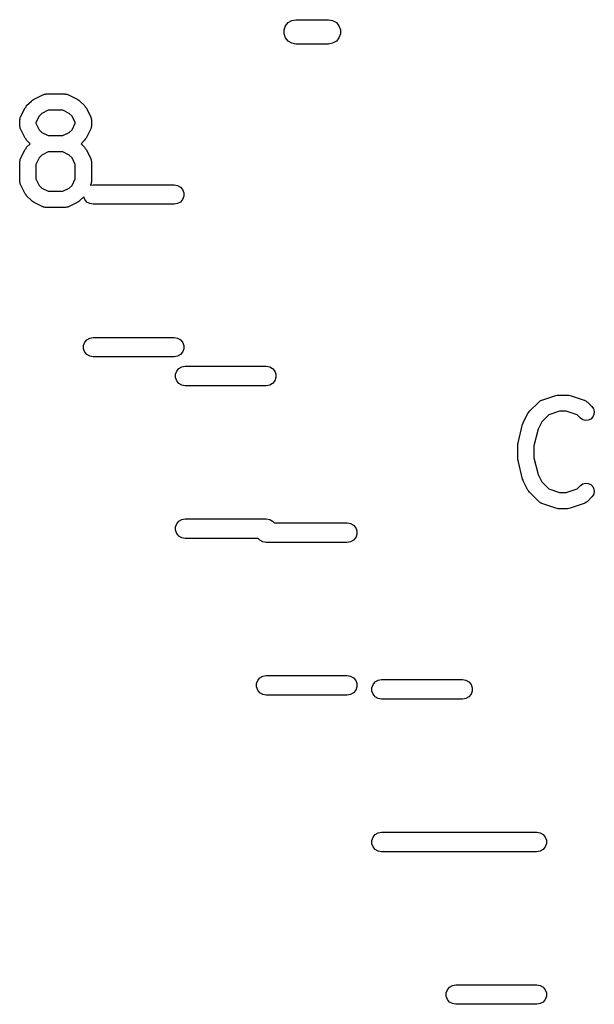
# Model space of a CAD drawing. Extents: x 83.4 to 168.1, y -157.3 to -85.4.
# Tile 37 of 60: x 130.6 to 134.2, y -120.4 to -114.3. Entities that reach past the tile are written whole.
import ezdxf

# ---------------------------------------------------------------- set-up
doc = ezdxf.new("R2010")
doc.units = 0
doc.header["$MEASUREMENT"] = 0
doc.layers.add('BLACK', color=7, linetype='CONTINUOUS')

msp = doc.modelspace()

# ---------------------------------------------------------------- linework, layer by layer
at = {"layer": 'Black'}
for p, q in [((132.292, -114.337), (132.315, -114.324)), ((132.315, -114.324), (132.34, -114.32)), ((132.34, -114.32), (132.54, -114.32)), ((132.54, -114.32), (132.566, -114.324)), ((132.566, -114.324), (132.589, -114.337)), ((132.267, -114.382), (132.276, -114.357)), ((132.267, -114.408), (132.267, -114.382)), ((132.276, -114.357), (132.292, -114.337)), ((132.589, -114.337), (132.605, -114.357)), ((132.605, -114.357), (132.614, -114.382)), ((132.614, -114.382), (132.614, -114.408)), ((132.276, -114.432), (132.267, -114.408)), ((132.292, -114.452), (132.276, -114.432)), ((132.605, -114.432), (132.589, -114.452)), ((132.614, -114.408), (132.605, -114.432)), ((132.315, -114.465), (132.292, -114.452)), ((132.34, -114.47), (132.315, -114.465)), ((132.54, -114.47), (132.34, -114.47)), ((132.566, -114.465), (132.54, -114.47)), ((132.589, -114.452), (132.566, -114.465)), ((130.722, -114.811), (130.779, -114.783)), ((130.779, -114.783), (130.782, -114.782)), ((130.782, -114.782), (130.784, -114.78)), ((130.784, -114.78), (130.79, -114.779)), ((130.79, -114.779), (130.796, -114.778)), ((130.796, -114.778), (130.798, -114.778)), ((130.798, -114.778), (130.801, -114.777)), ((130.801, -114.777), (130.916, -114.777)), ((130.916, -114.777), (130.918, -114.778)), ((130.918, -114.778), (130.921, -114.778)), ((130.921, -114.778), (130.927, -114.779)), ((130.927, -114.779), (130.933, -114.78)), ((130.933, -114.78), (130.935, -114.782)), ((130.935, -114.782), (130.938, -114.783)), ((130.938, -114.783), (130.995, -114.811)), ((130.642, -114.919), (130.671, -114.862)), ((130.671, -114.862), (130.676, -114.856)), ((130.676, -114.856), (130.68, -114.849)), ((130.68, -114.849), (130.709, -114.821)), ((130.709, -114.821), (130.715, -114.816)), ((130.715, -114.816), (130.722, -114.811)), ((130.995, -114.811), (131.001, -114.816)), ((131.001, -114.816), (131.008, -114.821)), ((131.008, -114.821), (131.037, -114.849)), ((131.037, -114.849), (131.041, -114.856)), ((131.041, -114.856), (131.046, -114.862)), ((131.046, -114.862), (131.075, -114.919)), ((130.637, -114.936), (130.639, -114.93)), ((130.639, -114.93), (130.64, -114.924)), ((130.64, -114.924), (130.641, -114.922)), ((130.641, -114.922), (130.642, -114.919)), ((130.757, -114.914), (130.737, -114.953)), ((130.774, -114.897), (130.757, -114.914)), ((130.813, -114.877), (130.774, -114.897)), ((130.904, -114.877), (130.813, -114.877)), ((130.943, -114.897), (130.904, -114.877)), ((130.96, -114.914), (130.943, -114.897)), ((130.98, -114.953), (130.96, -114.914)), ((131.075, -114.919), (131.075, -114.922)), ((131.075, -114.922), (131.077, -114.924)), ((131.077, -114.924), (131.078, -114.93)), ((131.078, -114.93), (131.08, -114.936)), ((130.637, -114.939), (130.637, -114.936)), ((130.637, -114.942), (130.637, -114.939)), ((130.637, -114.97), (130.637, -114.942)), ((130.637, -114.973), (130.637, -114.97)), ((130.637, -114.976), (130.637, -114.973)), ((130.639, -114.982), (130.637, -114.976)), ((130.64, -114.987), (130.639, -114.982)), ((130.641, -114.99), (130.64, -114.987)), ((130.642, -114.993), (130.641, -114.99)), ((130.737, -114.953), (130.737, -114.958)), ((130.737, -114.958), (130.757, -114.998)), ((130.96, -114.998), (130.98, -114.958)), ((130.98, -114.958), (130.98, -114.953)), ((131.077, -114.987), (131.075, -114.99)), ((131.075, -114.99), (131.075, -114.993)), ((131.078, -114.981), (131.077, -114.987)), ((131.08, -114.976), (131.078, -114.981)), ((131.08, -114.936), (131.079, -114.939)), ((131.079, -114.939), (131.08, -114.942)), ((131.08, -114.97), (131.079, -114.973)), ((131.079, -114.973), (131.08, -114.976)), ((131.08, -114.942), (131.08, -114.97)), ((130.671, -115.05), (130.642, -114.993)), ((130.676, -115.056), (130.671, -115.05)), ((130.757, -114.998), (130.774, -115.015)), ((130.774, -115.015), (130.813, -115.034)), ((130.813, -115.034), (130.904, -115.034)), ((130.904, -115.034), (130.943, -115.015)), ((130.943, -115.015), (130.96, -114.998)), ((131.046, -115.05), (131.041, -115.056)), ((131.075, -114.993), (131.046, -115.05)), ((130.671, -115.119), (130.676, -115.113)), ((130.68, -115.063), (130.676, -115.056)), ((130.676, -115.113), (130.68, -115.106)), ((130.702, -115.084), (130.68, -115.063)), ((130.68, -115.106), (130.702, -115.084)), ((131.037, -115.063), (131.015, -115.084)), ((131.015, -115.084), (131.037, -115.106)), ((131.041, -115.056), (131.037, -115.063)), ((131.037, -115.106), (131.041, -115.113)), ((131.041, -115.113), (131.046, -115.119)), ((130.642, -115.176), (130.671, -115.119)), ((130.757, -115.171), (130.737, -115.211)), ((130.774, -115.154), (130.757, -115.171)), ((130.813, -115.134), (130.774, -115.154)), ((130.904, -115.134), (130.813, -115.134)), ((130.943, -115.154), (130.904, -115.134)), ((130.96, -115.171), (130.943, -115.154)), ((130.98, -115.211), (130.96, -115.171)), ((131.046, -115.119), (131.075, -115.176)), ((130.637, -115.193), (130.639, -115.187)), ((130.637, -115.196), (130.637, -115.193)), ((130.637, -115.199), (130.637, -115.196)), ((130.637, -115.313), (130.637, -115.199)), ((130.639, -115.187), (130.64, -115.182)), ((130.64, -115.182), (130.641, -115.179)), ((130.641, -115.179), (130.642, -115.176)), ((130.737, -115.211), (130.737, -115.301)), ((130.98, -115.301), (130.98, -115.211)), ((131.075, -115.176), (131.075, -115.179)), ((131.075, -115.179), (131.077, -115.182)), ((131.077, -115.182), (131.078, -115.187)), ((131.078, -115.187), (131.08, -115.193)), ((131.08, -115.193), (131.079, -115.196)), ((131.079, -115.196), (131.08, -115.199)), ((131.08, -115.199), (131.08, -115.313)), ((130.637, -115.316), (130.637, -115.313)), ((130.637, -115.319), (130.637, -115.316)), ((130.639, -115.324), (130.637, -115.319)), ((130.64, -115.33), (130.639, -115.324)), ((130.641, -115.333), (130.64, -115.33)), ((130.642, -115.335), (130.641, -115.333)), ((130.671, -115.393), (130.642, -115.335)), ((130.737, -115.301), (130.757, -115.341)), ((130.757, -115.341), (130.774, -115.358)), ((130.943, -115.358), (130.96, -115.341)), ((130.96, -115.341), (130.98, -115.301)), ((131.075, -115.335), (131.072, -115.34)), ((131.072, -115.34), (131.089, -115.337)), ((131.077, -115.33), (131.075, -115.333)), ((131.075, -115.333), (131.075, -115.335)), ((131.078, -115.324), (131.077, -115.33)), ((131.08, -115.319), (131.078, -115.324)), ((131.08, -115.313), (131.079, -115.316)), ((131.079, -115.316), (131.08, -115.319)), ((131.089, -115.337), (131.589, -115.337)), ((131.589, -115.337), (131.61, -115.341)), ((131.61, -115.341), (131.628, -115.351)), ((131.628, -115.351), (131.641, -115.367)), ((130.676, -115.399), (130.671, -115.393)), ((130.68, -115.406), (130.676, -115.399)), ((130.709, -115.434), (130.68, -115.406)), ((130.774, -115.358), (130.813, -115.377)), ((130.813, -115.377), (130.904, -115.377)), ((130.904, -115.377), (130.943, -115.358)), ((131.032, -115.411), (131.008, -115.434)), ((131.038, -115.427), (131.032, -115.411)), ((131.641, -115.367), (131.649, -115.387)), ((131.649, -115.408), (131.641, -115.427)), ((131.649, -115.387), (131.649, -115.408)), ((130.715, -115.439), (130.709, -115.434)), ((130.722, -115.443), (130.715, -115.439)), ((130.779, -115.472), (130.722, -115.443)), ((130.782, -115.473), (130.779, -115.472)), ((130.784, -115.474), (130.782, -115.473)), ((130.79, -115.475), (130.784, -115.474)), ((130.796, -115.477), (130.79, -115.475)), ((130.798, -115.477), (130.796, -115.477)), ((130.801, -115.477), (130.798, -115.477)), ((130.916, -115.477), (130.801, -115.477)), ((130.918, -115.477), (130.916, -115.477)), ((130.921, -115.477), (130.918, -115.477)), ((130.927, -115.475), (130.921, -115.477)), ((130.933, -115.474), (130.927, -115.475)), ((130.935, -115.473), (130.933, -115.474)), ((130.938, -115.472), (130.935, -115.473)), ((130.995, -115.443), (130.938, -115.472)), ((131.001, -115.439), (130.995, -115.443)), ((131.008, -115.434), (131.001, -115.439)), ((131.051, -115.443), (131.038, -115.427)), ((131.069, -115.453), (131.051, -115.443)), ((131.089, -115.457), (131.069, -115.453)), ((131.589, -115.457), (131.089, -115.457)), ((131.61, -115.453), (131.589, -115.457)), ((131.628, -115.443), (131.61, -115.453)), ((131.641, -115.427), (131.628, -115.443)), ((131.03, -116.327), (131.038, -116.307)), ((131.038, -116.307), (131.051, -116.291)), ((131.051, -116.291), (131.069, -116.281)), ((131.069, -116.281), (131.089, -116.277)), ((131.089, -116.277), (131.589, -116.277)), ((131.589, -116.277), (131.61, -116.281)), ((131.61, -116.281), (131.628, -116.291)), ((131.628, -116.291), (131.641, -116.307)), ((131.641, -116.307), (131.649, -116.327)), ((131.03, -116.348), (131.03, -116.327)), ((131.038, -116.367), (131.03, -116.348)), ((131.051, -116.383), (131.038, -116.367)), ((131.069, -116.393), (131.051, -116.383)), ((131.628, -116.383), (131.61, -116.393)), ((131.641, -116.367), (131.628, -116.383)), ((131.649, -116.348), (131.641, -116.367)), ((131.649, -116.327), (131.649, -116.348)), ((131.089, -116.397), (131.069, -116.393)), ((131.589, -116.397), (131.089, -116.397)), ((131.61, -116.393), (131.589, -116.397)), ((131.598, -116.504), (131.605, -116.485)), ((131.598, -116.525), (131.598, -116.504)), ((131.605, -116.485), (131.619, -116.469)), ((131.619, -116.469), (131.637, -116.458)), ((131.637, -116.458), (131.657, -116.455)), ((131.657, -116.455), (132.157, -116.455)), ((132.157, -116.455), (132.178, -116.458)), ((132.178, -116.458), (132.196, -116.469)), ((132.196, -116.469), (132.209, -116.485)), ((132.209, -116.485), (132.216, -116.504)), ((132.216, -116.504), (132.216, -116.525)), ((131.605, -116.545), (131.598, -116.525)), ((131.619, -116.561), (131.605, -116.545)), ((131.637, -116.571), (131.619, -116.561)), ((132.196, -116.561), (132.178, -116.571)), ((132.209, -116.545), (132.196, -116.561)), ((132.216, -116.525), (132.209, -116.545)), ((131.657, -116.575), (131.637, -116.571)), ((132.157, -116.575), (131.657, -116.575)), ((132.178, -116.571), (132.157, -116.575)), ((133.779, -116.732), (133.836, -116.675)), ((133.836, -116.675), (133.839, -116.673)), ((133.839, -116.673), (133.841, -116.671)), ((133.841, -116.671), (133.846, -116.668)), ((133.846, -116.668), (133.85, -116.665)), ((133.85, -116.665), (133.853, -116.664)), ((133.853, -116.664), (133.856, -116.663)), ((133.856, -116.663), (133.942, -116.634)), ((133.942, -116.634), (133.949, -116.633)), ((133.949, -116.633), (133.957, -116.632)), ((133.957, -116.632), (134.014, -116.632)), ((134.014, -116.632), (134.022, -116.633)), ((134.022, -116.633), (134.03, -116.634)), ((134.03, -116.634), (134.116, -116.663)), ((134.116, -116.663), (134.119, -116.664)), ((134.119, -116.664), (134.121, -116.665)), ((134.121, -116.665), (134.126, -116.668)), ((134.126, -116.668), (134.131, -116.671)), ((134.131, -116.671), (134.133, -116.673)), ((134.133, -116.673), (134.136, -116.675)), ((134.136, -116.675), (134.164, -116.703)), ((133.741, -116.802), (133.77, -116.745)), ((133.77, -116.745), (133.775, -116.738)), ((133.775, -116.738), (133.779, -116.732)), ((133.965, -116.732), (133.899, -116.754)), ((134.006, -116.732), (133.965, -116.732)), ((134.073, -116.754), (134.006, -116.732)), ((134.164, -116.703), (134.174, -116.718)), ((134.174, -116.718), (134.179, -116.734)), ((134.179, -116.734), (134.177, -116.752)), ((133.737, -116.812), (133.74, -116.807)), ((133.74, -116.807), (133.741, -116.802)), ((133.856, -116.797), (133.833, -116.842)), ((133.899, -116.754), (133.856, -116.797)), ((134.093, -116.774), (134.073, -116.754)), ((134.108, -116.784), (134.093, -116.774)), ((134.124, -116.788), (134.108, -116.784)), ((134.142, -116.787), (134.124, -116.788)), ((134.157, -116.78), (134.142, -116.787)), ((134.17, -116.767), (134.157, -116.78)), ((134.177, -116.752), (134.17, -116.767)), ((133.709, -116.927), (133.737, -116.812)), ((133.833, -116.842), (133.807, -116.945)), ((133.707, -116.939), (133.708, -116.933)), ((133.708, -116.933), (133.709, -116.927)), ((133.707, -117.024), (133.707, -116.939)), ((133.807, -116.945), (133.807, -117.018)), ((133.708, -117.03), (133.707, -117.024)), ((133.709, -117.036), (133.708, -117.03)), ((133.737, -117.151), (133.709, -117.036)), ((133.807, -117.018), (133.833, -117.121)), ((133.74, -117.156), (133.737, -117.151)), ((133.741, -117.161), (133.74, -117.156)), ((133.77, -117.218), (133.741, -117.161)), ((133.833, -117.121), (133.856, -117.166)), ((133.856, -117.166), (133.899, -117.209)), ((134.108, -117.179), (134.124, -117.175)), ((134.124, -117.175), (134.142, -117.176)), ((133.775, -117.225), (133.77, -117.218)), ((133.779, -117.231), (133.775, -117.225)), ((133.836, -117.288), (133.779, -117.231)), ((133.899, -117.209), (133.965, -117.232)), ((133.965, -117.232), (134.006, -117.232)), ((134.006, -117.232), (134.073, -117.209)), ((134.073, -117.209), (134.093, -117.189)), ((134.093, -117.189), (134.108, -117.179)), ((134.142, -117.176), (134.157, -117.183)), ((134.157, -117.183), (134.17, -117.196)), ((134.17, -117.196), (134.177, -117.211)), ((134.179, -117.229), (134.174, -117.246)), ((134.177, -117.211), (134.179, -117.229)), ((133.839, -117.29), (133.836, -117.288)), ((133.841, -117.292), (133.839, -117.29)), ((133.846, -117.295), (133.841, -117.292)), ((133.85, -117.298), (133.846, -117.295)), ((134.126, -117.295), (134.121, -117.298)), ((134.131, -117.292), (134.126, -117.295)), ((134.133, -117.29), (134.131, -117.292)), ((134.136, -117.288), (134.133, -117.29)), ((134.164, -117.26), (134.136, -117.288)), ((134.174, -117.246), (134.164, -117.26)), ((133.853, -117.299), (133.85, -117.298)), ((133.856, -117.3), (133.853, -117.299)), ((133.942, -117.329), (133.856, -117.3)), ((133.949, -117.33), (133.942, -117.329)), ((133.957, -117.332), (133.949, -117.33)), ((134.014, -117.332), (133.957, -117.332)), ((134.022, -117.33), (134.014, -117.332)), ((134.03, -117.329), (134.022, -117.33)), ((134.116, -117.3), (134.03, -117.329)), ((134.119, -117.299), (134.116, -117.3)), ((134.121, -117.298), (134.119, -117.299)), ((131.605, -117.425), (131.619, -117.409)), ((131.619, -117.409), (131.637, -117.398)), ((131.637, -117.398), (131.657, -117.395)), ((131.657, -117.395), (132.157, -117.395)), ((132.157, -117.395), (132.178, -117.398)), ((132.178, -117.398), (132.196, -117.409)), ((132.196, -117.409), (132.205, -117.42)), ((131.598, -117.444), (131.605, -117.425)), ((131.598, -117.465), (131.598, -117.444)), ((131.605, -117.485), (131.598, -117.465)), ((132.205, -117.42), (132.656, -117.42)), ((132.656, -117.42), (132.677, -117.424)), ((132.677, -117.424), (132.695, -117.434)), ((132.695, -117.434), (132.708, -117.45)), ((132.708, -117.45), (132.715, -117.469)), ((132.715, -117.469), (132.715, -117.49)), ((131.619, -117.501), (131.605, -117.485)), ((131.637, -117.511), (131.619, -117.501)), ((131.657, -117.515), (131.637, -117.511)), ((132.108, -117.515), (131.657, -117.515)), ((132.118, -117.526), (132.108, -117.515)), ((132.136, -117.536), (132.118, -117.526)), ((132.156, -117.54), (132.136, -117.536)), ((132.677, -117.536), (132.656, -117.54)), ((132.695, -117.526), (132.677, -117.536)), ((132.708, -117.51), (132.695, -117.526)), ((132.715, -117.49), (132.708, -117.51)), ((132.656, -117.54), (132.156, -117.54)), ((132.104, -118.39), (132.118, -118.374)), ((132.118, -118.374), (132.136, -118.364)), ((132.136, -118.364), (132.156, -118.36)), ((132.156, -118.36), (132.656, -118.36)), ((132.656, -118.36), (132.677, -118.364)), ((132.677, -118.364), (132.695, -118.374)), ((132.695, -118.374), (132.708, -118.39)), ((132.847, -118.389), (132.867, -118.385)), ((132.867, -118.385), (133.367, -118.385)), ((133.367, -118.385), (133.388, -118.389)), ((132.097, -118.409), (132.104, -118.39)), ((132.097, -118.43), (132.097, -118.409)), ((132.104, -118.45), (132.097, -118.43)), ((132.708, -118.39), (132.715, -118.409)), ((132.715, -118.43), (132.708, -118.45)), ((132.715, -118.409), (132.715, -118.43)), ((132.808, -118.435), (132.816, -118.415)), ((132.808, -118.456), (132.808, -118.435)), ((132.816, -118.415), (132.829, -118.399)), ((132.829, -118.399), (132.847, -118.389)), ((133.388, -118.389), (133.406, -118.399)), ((133.406, -118.399), (133.419, -118.415)), ((133.419, -118.415), (133.427, -118.435)), ((133.427, -118.435), (133.427, -118.456)), ((132.118, -118.466), (132.104, -118.45)), ((132.136, -118.476), (132.118, -118.466)), ((132.156, -118.48), (132.136, -118.476)), ((132.656, -118.48), (132.156, -118.48)), ((132.677, -118.476), (132.656, -118.48)), ((132.695, -118.466), (132.677, -118.476)), ((132.708, -118.45), (132.695, -118.466)), ((132.816, -118.475), (132.808, -118.456)), ((132.829, -118.491), (132.816, -118.475)), ((132.847, -118.501), (132.829, -118.491)), ((132.867, -118.505), (132.847, -118.501)), ((133.367, -118.505), (132.867, -118.505)), ((133.388, -118.501), (133.367, -118.505)), ((133.406, -118.491), (133.388, -118.501)), ((133.419, -118.475), (133.406, -118.491)), ((133.427, -118.456), (133.419, -118.475)), ((132.808, -119.375), (132.816, -119.355)), ((132.816, -119.355), (132.829, -119.339)), ((132.829, -119.339), (132.847, -119.329)), ((132.847, -119.329), (132.867, -119.325)), ((132.867, -119.325), (133.324, -119.325)), ((133.324, -119.325), (133.325, -119.325)), ((133.325, -119.325), (133.825, -119.325)), ((133.825, -119.325), (133.845, -119.329)), ((133.845, -119.329), (133.863, -119.339)), ((133.863, -119.339), (133.877, -119.355)), ((133.877, -119.355), (133.884, -119.374)), ((132.808, -119.396), (132.808, -119.375)), ((132.816, -119.415), (132.808, -119.396)), ((132.829, -119.431), (132.816, -119.415)), ((133.877, -119.415), (133.863, -119.431)), ((133.884, -119.395), (133.877, -119.415)), ((133.884, -119.374), (133.884, -119.395)), ((132.847, -119.441), (132.829, -119.431)), ((132.867, -119.445), (132.847, -119.441)), ((133.367, -119.445), (132.867, -119.445)), ((133.369, -119.445), (133.367, -119.445)), ((133.825, -119.445), (133.369, -119.445)), ((133.845, -119.441), (133.825, -119.445)), ((133.863, -119.431), (133.845, -119.441)), ((133.304, -120.269), (133.325, -120.265)), ((133.325, -120.265), (133.825, -120.265)), ((133.825, -120.265), (133.845, -120.269)), ((133.266, -120.314), (133.273, -120.295)), ((133.266, -120.335), (133.266, -120.314)), ((133.273, -120.295), (133.286, -120.279)), ((133.286, -120.279), (133.304, -120.269)), ((133.845, -120.269), (133.863, -120.279)), ((133.863, -120.279), (133.877, -120.295)), ((133.877, -120.295), (133.884, -120.314)), ((133.884, -120.314), (133.884, -120.335)), ((133.273, -120.355), (133.266, -120.335)), ((133.286, -120.371), (133.273, -120.355)), ((133.304, -120.381), (133.286, -120.371)), ((133.325, -120.385), (133.304, -120.381)), ((133.825, -120.385), (133.325, -120.385)), ((133.845, -120.381), (133.825, -120.385)), ((133.863, -120.371), (133.845, -120.381)), ((133.877, -120.355), (133.863, -120.371)), ((133.884, -120.335), (133.877, -120.355))]:
    msp.add_line(p, q, dxfattribs=at)

doc.saveas('drawing.dxf')
